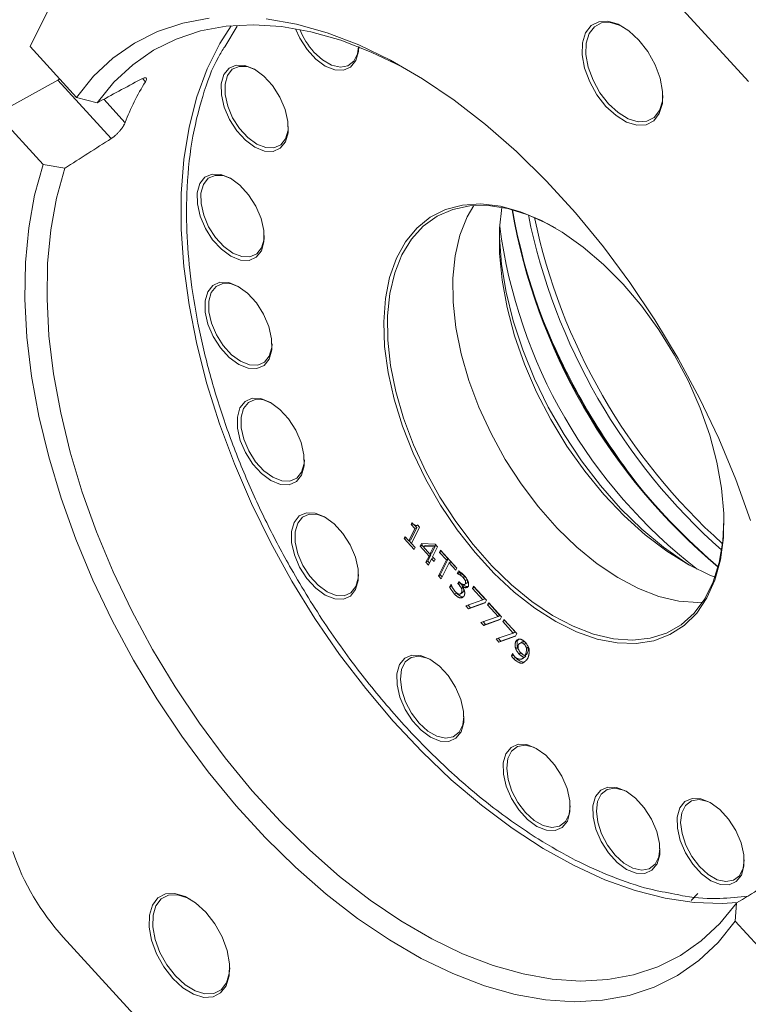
# Model space of a CAD drawing. Header units: inches. Extents: x 0.3 to 33.9, y 0.2 to 21.6.
# Tile 16 of 26: x 27 to 28.4, y 16.9 to 18.8. Entities that reach past the tile are written whole.
import ezdxf

# ---------------------------------------------------------------- set-up
doc = ezdxf.new("R2010")
doc.units = ezdxf.units.IN
doc.header["$MEASUREMENT"] = 0

msp = doc.modelspace()

# ---------------------------------------------------------------- linework, layer by layer
at = {"color": 7, "linetype": 'Continuous', "lineweight": 15}
for p, q in [((27.0279, 18.7419), (27.256, 19.2007)), ((28.0787, 19.0279), (28.4016, 18.6752)), ((27.0279, 18.7419), (27.1166, 18.645)), ((26.9641, 18.6135), (27.0811, 18.6779)), ((27.0811, 18.6779), (27.1832, 18.5664)), ((27.1166, 18.645), (27.1564, 18.6347)), ((27.0528, 18.5167), (26.9641, 18.6135)), ((27.0941, 18.5094), (27.0528, 18.5167)), ((27.7583, 17.8322), (27.7567, 17.829)), ((27.7597, 17.8307), (27.7567, 17.829)), ((27.7567, 17.829), (27.7637, 17.8213)), ((27.7637, 17.8213), (27.7521, 17.798)), ((27.7673, 17.8233), (27.7557, 17.8)), ((27.7571, 17.7925), (27.7727, 17.8239)), ((27.7624, 17.8286), (27.7673, 17.8233)), ((27.7637, 17.8213), (27.7673, 17.8233)), ((27.7727, 17.8239), (27.7687, 17.8283)), ((27.7451, 17.8057), (27.7433, 17.8021)), ((27.7433, 17.8021), (27.7466, 17.804)), ((27.7433, 17.8021), (27.7622, 17.7815)), ((27.7521, 17.798), (27.7451, 17.8057)), ((27.7521, 17.798), (27.7557, 17.8)), ((27.7524, 17.7981), (27.7573, 17.7928)), ((27.764, 17.785), (27.7571, 17.7925)), ((27.776, 17.7925), (27.7735, 17.7876)), ((27.8022, 17.7915), (27.776, 17.7925)), ((27.7771, 17.7896), (27.7784, 17.7924)), ((27.807, 17.7863), (27.8022, 17.7915)), ((27.7622, 17.7815), (27.764, 17.785)), ((27.7771, 17.7896), (27.7735, 17.7876)), ((27.7735, 17.7876), (27.7906, 17.7689)), ((27.7771, 17.7896), (27.7795, 17.7869)), ((27.783, 17.7889), (27.7795, 17.7869)), ((27.7795, 17.7869), (27.7992, 17.7862)), ((27.7925, 17.7726), (27.7795, 17.7869)), ((27.8028, 17.7883), (27.783, 17.7889)), ((27.7992, 17.7862), (27.7925, 17.7726)), ((27.7925, 17.7726), (27.796, 17.7747)), ((27.7926, 17.7727), (27.7942, 17.7709)), ((27.796, 17.7747), (27.8028, 17.7883)), ((27.7975, 17.7672), (27.807, 17.7863)), ((27.7992, 17.7862), (27.8028, 17.7883)), ((27.8129, 17.7798), (27.8108, 17.7757)), ((27.8108, 17.7757), (27.8144, 17.7777)), ((27.8108, 17.7757), (27.8238, 17.7615)), ((27.844, 17.7458), (27.8129, 17.7798)), ((27.8145, 17.778), (27.8144, 17.7777)), ((27.8144, 17.7777), (27.8274, 17.7635)), ((27.7906, 17.7689), (27.7847, 17.7569)), ((27.7847, 17.7569), (27.7882, 17.759)), ((27.7847, 17.7569), (27.7897, 17.7515)), ((27.7942, 17.7709), (27.7882, 17.759)), ((27.7882, 17.759), (27.7916, 17.7553)), ((27.7897, 17.7515), (27.7956, 17.7634)), ((27.7906, 17.7689), (27.7942, 17.7709)), ((27.7956, 17.7634), (27.7991, 17.7654)), ((27.7956, 17.7634), (27.8002, 17.7584)), ((27.8021, 17.7621), (27.7975, 17.7672)), ((27.8002, 17.7584), (27.8021, 17.7621)), ((27.8238, 17.7615), (27.8086, 17.7308)), ((27.8274, 17.7635), (27.8121, 17.7329)), ((27.8137, 17.7252), (27.829, 17.7559)), ((27.8238, 17.7615), (27.8274, 17.7635)), ((27.829, 17.7559), (27.8325, 17.7579)), ((27.829, 17.7559), (27.842, 17.7417)), ((27.8439, 17.7455), (27.8325, 17.7579)), ((27.842, 17.7417), (27.844, 17.7458)), ((27.8469, 17.7405), (27.8444, 17.7355)), ((27.8444, 17.7355), (27.848, 17.7376)), ((27.8444, 17.7355), (27.8448, 17.7352)), ((27.8448, 17.7352), (27.8483, 17.7372)), ((27.8488, 17.7393), (27.848, 17.7376)), ((27.848, 17.7376), (27.8483, 17.7372)), ((27.8496, 17.733), (27.8531, 17.735)), ((27.8086, 17.7308), (27.8121, 17.7329)), ((27.8086, 17.7308), (27.8137, 17.7252)), ((27.8121, 17.7329), (27.8156, 17.729)), ((27.8475, 17.7204), (27.8456, 17.7166)), ((27.8456, 17.7166), (27.8491, 17.7186)), ((27.8456, 17.7166), (27.8478, 17.7142)), ((27.8492, 17.7185), (27.8475, 17.7204)), ((27.8478, 17.7142), (27.8513, 17.7162)), ((27.8491, 17.7186), (27.8513, 17.7162)), ((27.8491, 17.7186), (27.8491, 17.7186)), ((27.8557, 17.728), (27.8592, 17.73)), ((27.8598, 17.7218), (27.8634, 17.7238)), ((27.86, 17.7158), (27.8635, 17.7178)), ((27.8324, 17.7146), (27.8299, 17.7097)), ((27.8299, 17.7097), (27.8335, 17.7117)), ((27.8328, 17.7142), (27.8324, 17.7146)), ((27.8337, 17.7122), (27.8335, 17.7117)), ((27.843, 17.698), (27.8395, 17.696)), ((27.8412, 17.7003), (27.843, 17.698)), ((27.8506, 17.6967), (27.8541, 17.6987)), ((27.8528, 17.699), (27.8564, 17.701)), ((27.8543, 17.7102), (27.8545, 17.7105)), ((27.8545, 17.7105), (27.858, 17.7126)), ((27.8757, 17.7112), (27.8736, 17.7071)), ((27.8736, 17.7071), (27.8772, 17.7092)), ((27.8736, 17.7071), (27.8936, 17.6853)), ((27.9003, 17.6844), (27.8757, 17.7112)), ((27.8772, 17.7092), (27.8773, 17.7094)), ((27.8972, 17.6873), (27.8772, 17.7092)), ((27.8506, 17.6888), (27.8541, 17.6908)), ((27.8541, 17.6908), (27.8566, 17.6912)), ((27.8936, 17.6853), (27.8607, 17.6739)), ((27.8662, 17.6679), (27.8977, 17.6792)), ((27.8697, 17.67), (27.8981, 17.6801)), ((27.8972, 17.6873), (27.8936, 17.6853)), ((27.8977, 17.6792), (27.9003, 17.6844)), ((27.9047, 17.6795), (27.9027, 17.6754)), ((27.9293, 17.6526), (27.9047, 17.6795)), ((27.8607, 17.6739), (27.8662, 17.6679)), ((27.8648, 17.6754), (27.8697, 17.67)), ((27.8662, 17.6679), (27.8697, 17.67)), ((27.9027, 17.6754), (27.9062, 17.6774)), ((27.9027, 17.6754), (27.9227, 17.6535)), ((27.9062, 17.6774), (27.9064, 17.6777)), ((27.9263, 17.6556), (27.9062, 17.6774)), ((27.9227, 17.6535), (27.8898, 17.6422)), ((27.8898, 17.6422), (27.8953, 17.6362)), ((27.8939, 17.6436), (27.8988, 17.6382)), ((27.8953, 17.6362), (27.9267, 17.6474)), ((27.8988, 17.6382), (27.9272, 17.6483)), ((27.9263, 17.6556), (27.9227, 17.6535)), ((27.9267, 17.6474), (27.9293, 17.6526)), ((27.9338, 17.6477), (27.9318, 17.6436)), ((27.9318, 17.6436), (27.9353, 17.6457)), ((27.9318, 17.6436), (27.9518, 17.6218)), ((27.9584, 17.6208), (27.9338, 17.6477)), ((27.9353, 17.6457), (27.9355, 17.6459)), ((27.9553, 17.6238), (27.9353, 17.6457)), ((27.8953, 17.6362), (27.8988, 17.6382)), ((27.9553, 17.6238), (27.9518, 17.6218)), ((27.9518, 17.6218), (27.9188, 17.6104)), ((27.9188, 17.6104), (27.9244, 17.6044)), ((27.9229, 17.6118), (27.9279, 17.6064)), ((27.9244, 17.6044), (27.9558, 17.6156)), ((27.9244, 17.6044), (27.9279, 17.6064)), ((27.9279, 17.6064), (27.9563, 17.6166)), ((27.9558, 17.6156), (27.9584, 17.6208)), ((27.9565, 17.6055), (27.96, 17.6076)), ((27.9621, 17.6099), (27.96, 17.6076)), ((27.969, 17.6048), (27.9654, 17.6027)), ((27.9563, 17.5921), (27.9598, 17.5941)), ((27.9767, 17.593), (27.9802, 17.5951)), ((27.9503, 17.5827), (27.9481, 17.5782)), ((27.9516, 17.5802), (27.9481, 17.5782)), ((27.9505, 17.5824), (27.9503, 17.5827)), ((27.9516, 17.5802), (27.9517, 17.5805)), ((27.9522, 17.5729), (27.9558, 17.575)), ((27.9627, 17.5818), (27.9662, 17.5839)), ((27.9681, 17.5642), (27.9716, 17.5662)), ((27.9716, 17.5662), (27.9735, 17.5669)), ((27.972, 17.5755), (27.9755, 17.5775)), ((27.9737, 17.5788), (27.9772, 17.5808)), ((27.9749, 17.5809), (27.9784, 17.5829)), ((28.2918, 17.1108), (28.3045, 17.1241)), ((28.3761, 17.0713), (28.3788, 17.1061)), ((28.4648, 16.9744), (28.3761, 17.0713)), ((27.414, 16.6884), (27.0911, 17.0411))]:
    msp.add_line(p, q, dxfattribs=at)
at = {"color": 8, "linetype": 'Continuous', "lineweight": 15}
for p, q in [((27.4, 18.7417), (27.4238, 18.7807)), ((27.2429, 18.6809), (27.2484, 18.6749)), ((27.2095, 18.5966), (27.1687, 18.6413)), ((27.853, 17.7066), (27.8556, 17.7081)), ((27.9762, 17.6023), (27.9728, 17.6003))]:
    msp.add_line(p, q, dxfattribs=at)
at = {"color": 7, "linetype": 'Continuous', "lineweight": 15, "flags": 128}
for points in [[(27.3705, 18.796), (27.3197, 18.7866), (27.2718, 18.7707), (27.2273, 18.7484), (27.1864, 18.7199), (27.1494, 18.6853), (27.1166, 18.645)], [(28.4054, 17.8366), (28.3772, 17.9152), (28.3445, 17.9934), (28.3077, 18.0707), (28.2669, 18.1464), (28.2225, 18.2202), (28.1748, 18.2915), (28.1241, 18.3597), (28.0707, 18.4244), (28.0151, 18.4851), (27.9576, 18.5415), (27.8986, 18.5931), (27.8386, 18.6396), (27.7779, 18.6806), (27.717, 18.7159), (27.6563, 18.7451), (27.5962, 18.7682), (27.5372, 18.7849), (27.4796, 18.7952)], [(28.1918, 18.7544), (28.1725, 18.7722), (28.1524, 18.7845), (28.1327, 18.7904), (28.115, 18.7895), (28.1004, 18.782), (28.0898, 18.7682), (28.0841, 18.7492), (28.0835, 18.7262), (28.0882, 18.7009), (28.0979, 18.6748), (28.1117, 18.6499), (28.1289, 18.6278), (28.1482, 18.61), (28.1684, 18.5978), (28.188, 18.5919), (28.2057, 18.5927), (28.2204, 18.6003), (28.2309, 18.6141), (28.2367, 18.6331), (28.2372, 18.656), (28.2325, 18.6814), (28.2229, 18.7074), (28.209, 18.7323), (28.1918, 18.7544)], [(27.1564, 18.6347), (27.1883, 18.6737), (27.2242, 18.7072), (27.2639, 18.7348), (27.3071, 18.7564), (27.3536, 18.7718), (27.4029, 18.781), (27.4548, 18.7837), (27.5088, 18.7801), (27.5647, 18.7701), (27.622, 18.7539), (27.6803, 18.7315), (27.7392, 18.7031), (27.7572, 18.6933)], [(27.4122, 18.7819), (27.3904, 18.7478), (27.3663, 18.6992), (27.3468, 18.6459), (27.332, 18.5882), (27.3221, 18.5264), (27.3171, 18.4611), (27.317, 18.3927), (27.322, 18.3217), (27.3318, 18.2486), (27.3465, 18.1738), (27.3659, 18.0979), (27.39, 18.0215), (27.4185, 17.9451), (27.4513, 17.8692), (27.4881, 17.7943), (27.5286, 17.721), (27.5726, 17.6498), (27.6198, 17.5811), (27.6698, 17.5156), (27.7223, 17.4535), (27.7769, 17.3954), (27.8332, 17.3417), (27.8909, 17.2928), (27.9495, 17.2489), (28.0086, 17.2104), (28.0679, 17.1776), (28.1268, 17.1507), (28.185, 17.1299), (28.2421, 17.1153), (28.2976, 17.107), (28.3513, 17.1052), (28.38, 17.1069)], [(27.5354, 18.7761), (27.5436, 18.758), (27.5575, 18.7362), (27.5742, 18.7179), (27.5924, 18.7046), (27.6105, 18.6974), (27.6271, 18.6968), (27.6408, 18.7028), (27.6506, 18.7151)], [(28.0966, 18.7667), (28.1067, 18.7798), (28.1206, 18.7871), (28.1375, 18.7879), (28.1563, 18.7823), (28.1622, 18.7793)], [(28.2376, 18.6486), (28.2367, 18.6378), (28.2312, 18.6196), (28.2212, 18.6065), (28.2072, 18.5993), (28.1903, 18.5985), (28.1716, 18.6041), (28.1523, 18.6158), (28.1339, 18.6328), (28.1175, 18.6539), (28.1043, 18.6776), (28.0951, 18.7025), (28.0906, 18.7267), (28.0911, 18.7486), (28.0966, 18.7667)], [(27.656, 18.7415), (27.6538, 18.7284), (27.6468, 18.7142), (27.6356, 18.7054), (27.6211, 18.7028), (27.6045, 18.7066), (27.5872, 18.7164), (27.5706, 18.7315)], [(27.6506, 18.7151), (27.6556, 18.7325), (27.6562, 18.7421)], [(27.5161, 18.56), (27.5211, 18.5775), (27.5209, 18.5987), (27.5156, 18.622), (27.5055, 18.6455), (27.4916, 18.6673), (27.4749, 18.6855), (27.4567, 18.6988), (27.4386, 18.7061), (27.422, 18.7067), (27.4083, 18.7007), (27.3985, 18.6884), (27.3935, 18.671), (27.3937, 18.6497), (27.399, 18.6264), (27.409, 18.6029), (27.423, 18.5812), (27.4397, 18.5629), (27.4579, 18.5496), (27.476, 18.5423), (27.4926, 18.5417), (27.5063, 18.5478), (27.5161, 18.56)], [(27.5164, 18.5656), (27.5071, 18.554), (27.4942, 18.5483), (27.4785, 18.5489), (27.4614, 18.5557), (27.4442, 18.5683), (27.4284, 18.5856), (27.4152, 18.6061), (27.4057, 18.6283), (27.4007, 18.6503), (27.4006, 18.6704), (27.4053, 18.6869), (27.4145, 18.6985), (27.4275, 18.7042), (27.4432, 18.7036), (27.4591, 18.6975)], [(27.5216, 18.5892), (27.5211, 18.5821), (27.5164, 18.5656)], [(27.0528, 18.5167), (27.0366, 18.4583), (27.0253, 18.3957), (27.019, 18.3293), (27.0179, 18.2597), (27.0218, 18.1872), (27.0308, 18.1125), (27.0447, 18.036), (27.0636, 17.9582), (27.0873, 17.8797), (27.1155, 17.8011), (27.1482, 17.7229), (27.185, 17.6456), (27.2258, 17.5699), (27.2702, 17.4961), (27.3179, 17.4248), (27.3686, 17.3566), (27.422, 17.2919), (27.4776, 17.2312), (27.5351, 17.1748), (27.5941, 17.1232), (27.6541, 17.0767), (27.7148, 17.0357), (27.7757, 17.0004), (27.8364, 16.9712), (27.8965, 16.9481), (27.9555, 16.9314), (28.0131, 16.9211), (28.0688, 16.9174), (28.1222, 16.9203), (28.173, 16.9297), (28.2209, 16.9456), (28.2654, 16.9679), (28.3063, 16.9964), (28.3433, 17.031), (28.3761, 17.0713)], [(28.3788, 17.1061), (28.3469, 17.067), (28.311, 17.0336), (28.2713, 17.0059), (28.228, 16.9844), (28.1816, 16.9689), (28.1322, 16.9598), (28.0804, 16.9571), (28.0263, 16.9607), (27.9704, 16.9706), (27.9132, 16.9869), (27.8549, 17.0093), (27.796, 17.0377), (27.7368, 17.072), (27.678, 17.1118), (27.6197, 17.1569), (27.5625, 17.2069), (27.5066, 17.2617), (27.4527, 17.3206), (27.4009, 17.3834), (27.3517, 17.4496), (27.3053, 17.5188), (27.2622, 17.5904), (27.2227, 17.6639), (27.1869, 17.7389), (27.1552, 17.8148), (27.1278, 17.8911), (27.1048, 17.9672), (27.0865, 18.0427), (27.0729, 18.117), (27.0641, 18.1895), (27.0603, 18.2599), (27.0614, 18.3275), (27.0674, 18.3919), (27.0784, 18.4527), (27.0941, 18.5094)], [(27.4701, 18.3518), (27.4751, 18.3693), (27.475, 18.3905), (27.4696, 18.4138), (27.4596, 18.4373), (27.4457, 18.4591), (27.4289, 18.4773), (27.4108, 18.4906), (27.3927, 18.4979), (27.3761, 18.4985), (27.3623, 18.4925), (27.3526, 18.4802), (27.3476, 18.4628), (27.3477, 18.4415), (27.3531, 18.4182), (27.3631, 18.3947), (27.377, 18.373), (27.3938, 18.3547), (27.4119, 18.3414), (27.43, 18.3341), (27.4466, 18.3335), (27.4604, 18.3396), (27.4701, 18.3518)], [(27.4704, 18.3574), (27.4612, 18.3458), (27.4482, 18.3401), (27.4325, 18.3407), (27.4154, 18.3475), (27.3983, 18.3601), (27.3825, 18.3774), (27.3693, 18.3979), (27.3598, 18.4201), (27.3548, 18.4421), (27.3546, 18.4622), (27.3593, 18.4787), (27.3686, 18.4903), (27.3816, 18.496), (27.3972, 18.4954), (27.4132, 18.4893)], [(28.1617, 18.288), (28.1242, 18.3258), (28.0852, 18.3591), (28.0454, 18.3872), (28.0054, 18.4098), (27.9657, 18.4265), (27.927, 18.437), (27.8898, 18.4413), (27.8547, 18.4392), (27.8223, 18.4307), (27.7931, 18.4161), (27.7674, 18.3954), (27.7456, 18.3691), (27.7282, 18.3376), (27.7153, 18.3012), (27.7072, 18.2606), (27.704, 18.2163), (27.7057, 18.1692), (27.7123, 18.1197), (27.7237, 18.0688), (27.7397, 18.0172), (27.7602, 17.9656), (27.7847, 17.9149), (27.8129, 17.8658), (27.8444, 17.819), (27.8787, 17.7754), (27.9152, 17.7354), (27.9536, 17.6998), (27.993, 17.6691), (28.033, 17.6437), (28.0729, 17.624), (28.1122, 17.6103), (28.1502, 17.6029), (28.1864, 17.6019), (28.2202, 17.6071), (28.2511, 17.6187), (28.2787, 17.6364), (28.3024, 17.6599), (28.322, 17.6889), (28.3372, 17.7229), (28.3477, 17.7615), (28.3534, 17.804), (28.3542, 17.8498), (28.35, 17.8982), (28.341, 17.9484), (28.3272, 17.9998), (28.309, 18.0515), (28.2865, 18.1028), (28.2601, 18.1528), (28.2301, 18.2008), (28.1972, 18.2461), (28.1617, 18.288)], [(27.7389, 18.3444), (27.7572, 18.3744), (27.7797, 18.399), (27.8061, 18.418), (27.8359, 18.431), (27.8686, 18.4378), (27.9039, 18.4383), (27.9411, 18.4325), (27.9797, 18.4205), (28.0191, 18.4025), (28.0328, 18.395)], [(27.8764, 18.4384), (27.8637, 18.4165), (27.8498, 18.3816), (27.8406, 18.3425), (27.8362, 18.2996), (27.8367, 18.2536), (27.842, 18.2051), (27.8521, 18.1551), (27.8668, 18.1041), (27.886, 18.053), (27.9093, 18.0026), (27.9363, 17.9535), (27.9667, 17.9066), (27.9999, 17.8626), (28.0356, 17.8221), (28.0731, 17.7857), (28.1119, 17.7541), (28.1514, 17.7276), (28.191, 17.7067), (28.23, 17.6917), (28.268, 17.6828), (28.3043, 17.6802), (28.3139, 17.6806)], [(27.9299, 18.4349), (27.9256, 18.3951), (27.9254, 18.3468), (27.9302, 18.296), (27.9398, 18.2434), (27.9542, 18.1896), (27.9732, 18.1355), (27.9964, 18.0819), (28.0236, 18.0294), (28.0544, 17.9788), (28.0883, 17.9308), (28.1249, 17.8862), (28.1637, 17.8454), (28.204, 17.8092), (28.2454, 17.7779), (28.2873, 17.7521), (28.329, 17.732), (28.3376, 17.7287)], [(27.4757, 18.381), (27.4752, 18.3739), (27.4704, 18.3574)], [(28.2888, 17.7512), (28.2816, 17.7557), (28.239, 17.7855), (28.1973, 17.8204), (28.1569, 17.8599), (28.1183, 17.9036), (28.0821, 17.9508), (28.0487, 18.001), (28.0186, 18.0535), (27.9922, 18.1076), (27.9698, 18.1627), (27.9517, 18.2179), (27.9381, 18.2726), (27.9292, 18.326), (27.9252, 18.3776), (27.9251, 18.3814)], [(28.3545, 17.8377), (28.3525, 17.7975), (28.3456, 17.7564), (28.3341, 17.7194), (28.3179, 17.6869), (28.2975, 17.6595), (28.273, 17.6377), (28.2449, 17.6217), (28.2136, 17.6118), (28.1795, 17.6081), (28.1432, 17.6108), (28.1052, 17.6196), (28.0662, 17.6347), (28.0266, 17.6556), (27.9871, 17.682), (27.9483, 17.7137), (27.9108, 17.7501), (27.8751, 17.7906), (27.8419, 17.8346), (27.8115, 17.8815), (27.7845, 17.9305), (27.7612, 17.981), (27.742, 18.0321), (27.7273, 18.083), (27.7172, 18.1331), (27.7119, 18.1815), (27.7114, 18.2275), (27.7158, 18.2704), (27.725, 18.3096), (27.7389, 18.3444), (27.7389, 18.3444)], [(27.485, 18.1451), (27.49, 18.1626), (27.4898, 18.1838), (27.4845, 18.2071), (27.4745, 18.2306), (27.4605, 18.2524), (27.4438, 18.2707), (27.4257, 18.284), (27.4076, 18.2912), (27.391, 18.2918), (27.3772, 18.2858), (27.3675, 18.2735), (27.3625, 18.2561), (27.3626, 18.2348), (27.3679, 18.2115), (27.378, 18.188), (27.3919, 18.1663), (27.4087, 18.148), (27.4268, 18.1347), (27.4449, 18.1274), (27.4615, 18.1268), (27.4752, 18.1329), (27.485, 18.1451)], [(27.4853, 18.1507), (27.4761, 18.1391), (27.4631, 18.1334), (27.4474, 18.134), (27.4303, 18.1408), (27.4132, 18.1534), (27.3973, 18.1707), (27.3842, 18.1912), (27.3747, 18.2134), (27.3697, 18.2355), (27.3695, 18.2555), (27.3742, 18.272), (27.3835, 18.2836), (27.3964, 18.2893), (27.4121, 18.2888), (27.428, 18.2826)], [(27.4906, 18.1743), (27.49, 18.1672), (27.4853, 18.1507)], [(27.5467, 17.9235), (27.5517, 17.9409), (27.5516, 17.9622), (27.5463, 17.9855), (27.5362, 18.009), (27.5223, 18.0307), (27.5056, 18.049), (27.4874, 18.0623), (27.4693, 18.0695), (27.4527, 18.0702), (27.439, 18.0641), (27.4292, 18.0518), (27.4242, 18.0344), (27.4244, 18.0131), (27.4297, 17.9898), (27.4397, 17.9664), (27.4537, 17.9446), (27.4704, 17.9263), (27.4885, 17.913), (27.5067, 17.9058), (27.5232, 17.9051), (27.537, 17.9112), (27.5467, 17.9235)], [(27.547, 17.929), (27.5378, 17.9175), (27.5248, 17.9117), (27.5092, 17.9123), (27.492, 17.9192), (27.4749, 17.9317), (27.4591, 17.949), (27.4459, 17.9696), (27.4364, 17.9918), (27.4314, 18.0138), (27.4312, 18.0339), (27.436, 18.0504), (27.4452, 18.0619), (27.4582, 18.0677), (27.4739, 18.0671), (27.4898, 18.0609)], [(27.5523, 17.9526), (27.5518, 17.9455), (27.547, 17.929)], [(27.6503, 17.7048), (27.6554, 17.7222), (27.6552, 17.7435), (27.6499, 17.7668), (27.6398, 17.7903), (27.6259, 17.812), (27.6092, 17.8303), (27.591, 17.8436), (27.5729, 17.8509), (27.5563, 17.8515), (27.5426, 17.8454), (27.5328, 17.8332), (27.5278, 17.8157), (27.528, 17.7945), (27.5333, 17.7712), (27.5433, 17.7477), (27.5573, 17.7259), (27.574, 17.7077), (27.5922, 17.6944), (27.6103, 17.6871), (27.6269, 17.6865), (27.6406, 17.6925), (27.6503, 17.7048)], [(27.6507, 17.7104), (27.6414, 17.6988), (27.6284, 17.693), (27.6128, 17.6936), (27.5957, 17.7005), (27.5785, 17.7131), (27.5627, 17.7303), (27.5495, 17.7509), (27.54, 17.7731), (27.535, 17.7951), (27.5349, 17.8152), (27.5396, 17.8317), (27.5488, 17.8433), (27.5618, 17.849), (27.5775, 17.8484), (27.5934, 17.8422)], [(27.6559, 17.7339), (27.6554, 17.7269), (27.6507, 17.7104)], [(27.8519, 17.4331), (27.8569, 17.4506), (27.8567, 17.4718), (27.8514, 17.4951), (27.8414, 17.5186), (27.8274, 17.5404), (27.8107, 17.5586), (27.7925, 17.5719), (27.7744, 17.5792), (27.7578, 17.5798), (27.7441, 17.5738), (27.7343, 17.5615), (27.7293, 17.544), (27.7295, 17.5228), (27.7348, 17.4995), (27.7448, 17.476), (27.7588, 17.4543), (27.7755, 17.436), (27.7937, 17.4227), (27.8118, 17.4154), (27.8284, 17.4148), (27.8421, 17.4209), (27.8519, 17.4331)], [(27.8574, 17.4623), (27.8551, 17.4464), (27.8481, 17.4322), (27.8369, 17.4235), (27.8224, 17.4209), (27.8058, 17.4246), (27.7885, 17.4344), (27.7719, 17.4495), (27.7572, 17.4686), (27.7458, 17.4902), (27.7384, 17.5126), (27.7358, 17.5338), (27.7381, 17.5523), (27.7452, 17.5665), (27.7564, 17.5752), (27.7709, 17.5778), (27.7874, 17.5741), (27.7949, 17.5705)], [(28.0551, 17.2627), (28.0601, 17.2802), (28.06, 17.3014), (28.0547, 17.3247), (28.0446, 17.3482), (28.0307, 17.37), (28.0139, 17.3882), (27.9958, 17.4015), (27.9777, 17.4088), (27.9611, 17.4094), (27.9474, 17.4034), (27.9376, 17.3911), (27.9326, 17.3736), (27.9328, 17.3524), (27.9381, 17.3291), (27.9481, 17.3056), (27.9621, 17.2839), (27.9788, 17.2656), (27.9969, 17.2523), (28.015, 17.245), (28.0316, 17.2444), (28.0454, 17.2505), (28.0551, 17.2627)], [(28.0607, 17.2919), (28.0584, 17.276), (28.0514, 17.2618), (28.0401, 17.2531), (28.0257, 17.2505), (28.0091, 17.2542), (27.9918, 17.264), (27.9751, 17.2791), (27.9605, 17.2982), (27.949, 17.3198), (27.9417, 17.3422), (27.9391, 17.3634), (27.9414, 17.3819), (27.9485, 17.3961), (27.9597, 17.4048), (27.9742, 17.4074), (27.9907, 17.4037), (27.9982, 17.4002)], [(28.2267, 17.1809), (28.2317, 17.1983), (28.2315, 17.2196), (28.2262, 17.2429), (28.2162, 17.2664), (28.2022, 17.2881), (28.1855, 17.3064), (28.1673, 17.3197), (28.1492, 17.327), (28.1327, 17.3276), (28.1189, 17.3215), (28.1092, 17.3093), (28.1041, 17.2918), (28.1043, 17.2706), (28.1096, 17.2472), (28.1197, 17.2238), (28.1336, 17.202), (28.1503, 17.1837), (28.1685, 17.1704), (28.1866, 17.1632), (28.2032, 17.1626), (28.2169, 17.1686), (28.2267, 17.1809)], [(28.2322, 17.21), (28.23, 17.1942), (28.2229, 17.18), (28.2117, 17.1712), (28.1972, 17.1686), (28.1806, 17.1724), (28.1633, 17.1822), (28.1467, 17.1973), (28.132, 17.2164), (28.1206, 17.238), (28.1133, 17.2603), (28.1106, 17.2816), (28.113, 17.3001), (28.12, 17.3142), (28.1312, 17.323), (28.1457, 17.3256), (28.1623, 17.3218), (28.1697, 17.3183)], [(28.3878, 17.1592), (28.3928, 17.1766), (28.3926, 17.1979), (28.3873, 17.2212), (28.3773, 17.2447), (28.3633, 17.2664), (28.3466, 17.2847), (28.3284, 17.298), (28.3103, 17.3053), (28.2937, 17.3059), (28.28, 17.2998), (28.2702, 17.2876), (28.2652, 17.2701), (28.2654, 17.2489), (28.2707, 17.2255), (28.2808, 17.2021), (28.2947, 17.1803), (28.3114, 17.162), (28.3296, 17.1487), (28.3477, 17.1415), (28.3643, 17.1409), (28.378, 17.1469), (28.3878, 17.1592)], [(28.3933, 17.1883), (28.391, 17.1725), (28.384, 17.1583), (28.3728, 17.1495), (28.3583, 17.1469), (28.3417, 17.1507), (28.3244, 17.1605), (28.3078, 17.1756), (28.2931, 17.1947), (28.2817, 17.2163), (28.2744, 17.2386), (28.2717, 17.2599), (28.2741, 17.2784), (28.2811, 17.2925), (28.2923, 17.3013), (28.3068, 17.3039), (28.3234, 17.3001), (28.3308, 17.2966)], [(27.3638, 17.0885), (27.3445, 17.1063), (27.3243, 17.1185), (27.3047, 17.1244), (27.287, 17.1236), (27.2723, 17.116), (27.2618, 17.1022), (27.256, 17.0832), (27.2555, 17.0603), (27.2602, 17.0349), (27.2698, 17.0089), (27.2837, 16.984), (27.3009, 16.9619), (27.3202, 16.9441), (27.3404, 16.9318), (27.36, 16.9259), (27.3777, 16.9268), (27.3923, 16.9343), (27.4029, 16.9481), (27.4086, 16.9671), (27.4092, 16.9901), (27.4045, 17.0154), (27.3949, 17.0415), (27.381, 17.0664), (27.3638, 17.0885)], [(27.4032, 16.9537), (27.3931, 16.9405), (27.3792, 16.9333), (27.3622, 16.9325), (27.3435, 16.9381), (27.3243, 16.9498), (27.3058, 16.9668), (27.2894, 16.9879), (27.2762, 17.0117), (27.267, 17.0365), (27.2625, 17.0607), (27.2631, 17.0826), (27.2685, 17.1007), (27.2786, 17.1139), (27.2926, 17.1211), (27.3095, 17.1219), (27.3282, 17.1163), (27.3341, 17.1133)], [(27.4096, 16.9826), (27.4087, 16.9718), (27.4032, 16.9537)]]:
    msp.add_lwpolyline(points, dxfattribs=at)
at = {"color": 7, "linetype": 'Continuous', "lineweight": 15}
for centre, radius, start, end in [((27.6788, 18.8295), 0.146, 202.0825, 222.1909), ((27.648, 18.4275), 0.47, 148.2372, 158.9044), ((29.0756, 18.6255), 1.1429, 189.8297, 230.1649), ((29.0886, 18.633), 1.1564, 190.0985, 229.8961), ((29.126, 18.6546), 1.1692, 191.5617, 228.4329), ((29.1259, 18.6545), 1.1587, 191.9075, 228.0871), ((28.9106, 18.5303), 0.9937, 187.6463, 232.3483), ((29.2225, 18.7103), 1.3093, 201.963, 218.0316), ((27.4378, 17.3557), 0.4681, 198.8208, 222.2255)]:
    msp.add_arc(centre, radius, start, end, dxfattribs=at)
for centre, major_axis, ratio, start_param, end_param in [((27.0877, 18.6943), (0.023, 0.0193), 0.32186, 4.165838, 4.316673), ((28.6414, 18.3749), (7.8132, 4.0669), 0.104981, 1.696373, 1.707152), ((28.6414, 18.3749), (8.3846, 5.2346), 0.095198, 1.685934, 1.696714), ((28.6414, 18.3749), (8.3846, 5.2346), 0.095198, 4.621745, 4.632524)]:
    msp.add_ellipse(centre, major_axis=major_axis, ratio=ratio, start_param=start_param, end_param=end_param, dxfattribs=at)
for points, knots in [([(28.2607, 17.1232), (28.2444, 17.1261), (28.2053, 17.1331), (28.1414, 17.155), (28.0703, 17.1868), (27.9927, 17.231), (27.9096, 17.2892), (27.8236, 17.3626), (27.7425, 17.4446), (27.6656, 17.5352), (27.5929, 17.6352), (27.5308, 17.7355), (27.4793, 17.8324), (27.4376, 17.9236), (27.4018, 18.0164), (27.3724, 18.11), (27.3499, 18.2026), (27.3348, 18.2927), (27.327, 18.3793), (27.3265, 18.4693), (27.3352, 18.5602), (27.3564, 18.647), (27.3783, 18.7075), (27.3959, 18.7352), (27.4, 18.7417)], [0, 0, 0, 0, 0.031132, 0.074788, 0.11753, 0.160276, 0.21495, 0.268133, 0.319718, 0.371299, 0.424481, 0.479159, 0.521901, 0.564648, 0.608299, 0.651955, 0.695606, 0.739262, 0.782004, 0.824751, 0.879425, 0.932607, 0.984192, 1, 1, 1, 1]), ([(27.2484, 18.6749), (27.2493, 18.6765), (27.2511, 18.6799), (27.2505, 18.6824), (27.2475, 18.6828), (27.2432, 18.6813), (27.2401, 18.6797), (27.2393, 18.6793)], [0, 0, 0, 0, 0.228082, 0.456161, 0.684232, 0.911668, 1, 1, 1, 1]), ([(27.1832, 18.5664), (27.1838, 18.5668), (27.185, 18.5676), (27.1868, 18.5689), (27.1887, 18.5704), (27.1906, 18.572), (27.1924, 18.5736), (27.1943, 18.5753), (27.196, 18.5772), (27.1978, 18.579), (27.1994, 18.5809), (27.201, 18.5828), (27.2025, 18.5847), (27.2039, 18.5866), (27.2052, 18.5885), (27.2064, 18.5904), (27.2074, 18.5922), (27.2086, 18.5943), (27.2092, 18.5958), (27.2095, 18.5966)], [0, 0, 0, 0, 0.055612, 0.111611, 0.168831, 0.226473, 0.282084, 0.338081, 0.395288, 0.452913, 0.508684, 0.564841, 0.622209, 0.679996, 0.735973, 0.792339, 0.849927, 0.907937, 1, 1, 1, 1]), ([(27.7687, 17.8283), (27.7686, 17.8281), (27.7685, 17.8279), (27.7682, 17.8277), (27.768, 17.8276), (27.7676, 17.8273), (27.767, 17.8272), (27.7663, 17.8271), (27.7657, 17.8272), (27.7652, 17.8273), (27.7646, 17.8275), (27.7639, 17.8278), (27.7631, 17.8282), (27.7622, 17.8287), (27.7614, 17.8293), (27.7604, 17.8301), (27.7593, 17.831), (27.7586, 17.8318), (27.7583, 17.8322)], [0, 0, 0, 0, 0.046265, 0.069608, 0.092547, 0.141423, 0.21091, 0.281944, 0.352454, 0.388028, 0.422958, 0.497076, 0.57092, 0.644752, 0.718577, 0.79775, 0.89837, 1, 1, 1, 1]), ([(27.8448, 17.7352), (27.8451, 17.7351), (27.8456, 17.7349), (27.8465, 17.7345), (27.8473, 17.7341), (27.848, 17.7338), (27.8488, 17.7334), (27.8493, 17.7331), (27.8496, 17.733)], [0, 0, 0, 0, 0.184771, 0.369791, 0.527043, 0.684369, 0.842057, 1, 1, 1, 1]), ([(27.8581, 17.7316), (27.8577, 17.7319), (27.8572, 17.7325), (27.8565, 17.7331), (27.8558, 17.7338), (27.8548, 17.7347), (27.8533, 17.7359), (27.8518, 17.7371), (27.8505, 17.7381), (27.8493, 17.7389), (27.8483, 17.7396), (27.8475, 17.7401), (27.8471, 17.7404), (27.8469, 17.7405)], [0, 0, 0, 0, 0.095879, 0.144037, 0.19166, 0.289366, 0.433003, 0.576826, 0.682168, 0.787515, 0.892875, 0.94635, 1, 1, 1, 1]), ([(27.8483, 17.7372), (27.8489, 17.737), (27.85, 17.7366), (27.8516, 17.7358), (27.8526, 17.7353), (27.8531, 17.735)], [0, 0, 0, 0, 0.369797, 0.684399, 1, 1, 1, 1]), ([(27.8531, 17.735), (27.8537, 17.7346), (27.8549, 17.7338), (27.8569, 17.7322), (27.8583, 17.7308), (27.8592, 17.73)], [0, 0, 0, 0, 0.282675, 0.564968, 1, 1, 1, 1]), ([(27.86, 17.7158), (27.8599, 17.7156), (27.8598, 17.7154), (27.8595, 17.7151), (27.8592, 17.7148), (27.8587, 17.7146), (27.8583, 17.7145), (27.858, 17.7144), (27.8573, 17.7144), (27.8566, 17.7144), (27.8559, 17.7145), (27.8552, 17.7147), (27.8544, 17.715), (27.8535, 17.7154), (27.8527, 17.7158), (27.8518, 17.7163), (27.8509, 17.717), (27.8501, 17.7177), (27.8495, 17.7183), (27.8492, 17.7185)], [0, 0, 0, 0, 0.041414, 0.06234, 0.126716, 0.183665, 0.212402, 0.240602, 0.300419, 0.389177, 0.433945, 0.477923, 0.571127, 0.640499, 0.709874, 0.779255, 0.853076, 0.926013, 1, 1, 1, 1]), ([(27.8496, 17.733), (27.8499, 17.7328), (27.8504, 17.7324), (27.8513, 17.7317), (27.8522, 17.7311), (27.8531, 17.7304), (27.8538, 17.7298), (27.8544, 17.7292), (27.855, 17.7287), (27.8554, 17.7283), (27.8557, 17.728)], [0, 0, 0, 0, 0.141071, 0.282555, 0.42355, 0.56468, 0.709196, 0.781534, 0.853751, 1, 1, 1, 1]), ([(27.8513, 17.7162), (27.852, 17.7154), (27.8533, 17.7138), (27.8547, 17.712), (27.8552, 17.7111), (27.8552, 17.711)], [0, 0, 0, 0, 0.509583, 0.951248, 1, 1, 1, 1]), ([(27.8557, 17.728), (27.8559, 17.7277), (27.8564, 17.7271), (27.8572, 17.7261), (27.8579, 17.7251), (27.8585, 17.7242), (27.859, 17.7234), (27.8593, 17.7229), (27.8595, 17.7224), (27.8597, 17.722), (27.8598, 17.7218)], [0, 0, 0, 0, 0.161336, 0.323992, 0.490316, 0.65723, 0.770491, 0.827257, 0.883818, 1, 1, 1, 1]), ([(27.8653, 17.7207), (27.8651, 17.721), (27.8649, 17.7215), (27.8646, 17.7221), (27.8643, 17.7227), (27.864, 17.7232), (27.8634, 17.7243), (27.8625, 17.7257), (27.8615, 17.7273), (27.8606, 17.7285), (27.8598, 17.7295), (27.8591, 17.7304), (27.8585, 17.7311), (27.8581, 17.7316)], [0, 0, 0, 0, 0.0716341, 0.1431849, 0.1439304, 0.2147119, 0.2908597, 0.4339419, 0.5775547, 0.7175378, 0.7876845, 0.8575597, 1, 1, 1, 1]), ([(27.8592, 17.73), (27.8597, 17.7294), (27.8607, 17.7282), (27.8622, 17.7261), (27.863, 17.7246), (27.8634, 17.7238)], [0, 0, 0, 0, 0.3241839, 0.6577458, 1, 1, 1, 1]), ([(27.8598, 17.7218), (27.8599, 17.7216), (27.8601, 17.7212), (27.8602, 17.7205), (27.8603, 17.7198), (27.8604, 17.7192), (27.8604, 17.7187), (27.8604, 17.718), (27.8604, 17.7174), (27.8603, 17.7168), (27.8602, 17.7162), (27.8601, 17.7159), (27.86, 17.7158)], [0, 0, 0, 0, 0.088139, 0.178391, 0.314424, 0.382941, 0.450391, 0.591852, 0.692021, 0.792207, 0.892433, 1, 1, 1, 1]), ([(27.8635, 17.7178), (27.8633, 17.7175), (27.8626, 17.7166), (27.8616, 17.7163), (27.8609, 17.7164), (27.8608, 17.7165)], [0, 0, 0, 0, 0.403649, 0.957296, 1, 1, 1, 1]), ([(27.8634, 17.7238), (27.8635, 17.7234), (27.8639, 17.7221), (27.8641, 17.7199), (27.8637, 17.7185), (27.8635, 17.7178)], [0, 0, 0, 0, 0.17866, 0.592528, 1, 1, 1, 1]), ([(27.8655, 17.7105), (27.8656, 17.7107), (27.8658, 17.7111), (27.8659, 17.7117), (27.866, 17.7123), (27.8662, 17.7131), (27.8662, 17.7143), (27.8662, 17.7156), (27.8661, 17.7171), (27.8659, 17.7183), (27.8657, 17.7193), (27.8655, 17.72), (27.8653, 17.7204), (27.8653, 17.7207)], [0, 0, 0, 0, 0.096051, 0.144575, 0.19201, 0.292982, 0.421047, 0.549091, 0.677143, 0.814995, 0.876119, 0.937262, 1, 1, 1, 1]), ([(27.8299, 17.7097), (27.8302, 17.7093), (27.8305, 17.7087), (27.8309, 17.7079), (27.8314, 17.7072), (27.8323, 17.7057), (27.8337, 17.7035), (27.8352, 17.7014), (27.8365, 17.6997), (27.8374, 17.6984), (27.8384, 17.6972), (27.8391, 17.6964), (27.8395, 17.696)], [0, 0, 0, 0, 0.079533, 0.119473, 0.158974, 0.239924, 0.428344, 0.617223, 0.712554, 0.80789, 0.903236, 1, 1, 1, 1]), ([(27.8412, 17.7004), (27.8409, 17.7007), (27.8403, 17.7014), (27.8398, 17.7021), (27.8392, 17.7028), (27.8387, 17.7036), (27.8377, 17.7051), (27.8365, 17.707), (27.8354, 17.709), (27.8345, 17.7106), (27.8339, 17.7118), (27.8333, 17.713), (27.833, 17.7138), (27.8328, 17.7142)], [0, 0, 0, 0, 0.083695, 0.167254, 0.168314, 0.250779, 0.340472, 0.503671, 0.667355, 0.750125, 0.832898, 0.915684, 1, 1, 1, 1]), ([(27.8335, 17.7117), (27.8342, 17.7106), (27.8359, 17.7076), (27.8379, 17.7045), (27.8392, 17.7028), (27.8393, 17.7027)], [0, 0, 0, 0, 0.374374, 0.963472, 1, 1, 1, 1]), ([(27.848, 17.6959), (27.8479, 17.6959), (27.8477, 17.6959), (27.8474, 17.696), (27.8471, 17.6961), (27.8466, 17.6963), (27.8458, 17.6967), (27.8449, 17.6973), (27.8439, 17.698), (27.8431, 17.6986), (27.8425, 17.6991), (27.8421, 17.6995), (27.8417, 17.6998), (27.8414, 17.7002), (27.8412, 17.7004)], [0, 0, 0, 0, 0.058374, 0.087858, 0.116676, 0.177828, 0.317622, 0.458689, 0.592197, 0.726219, 0.816962, 0.862418, 0.907736, 1, 1, 1, 1]), ([(27.843, 17.698), (27.8444, 17.6968), (27.8468, 17.6945), (27.8507, 17.692), (27.853, 17.6912), (27.8541, 17.6908)], [0, 0, 0, 0, 0.376414, 0.681837, 1, 1, 1, 1]), ([(27.8478, 17.7142), (27.848, 17.7139), (27.8484, 17.7135), (27.8488, 17.7129), (27.8493, 17.7123), (27.8499, 17.7115), (27.8507, 17.7104), (27.8514, 17.7094), (27.8519, 17.7086), (27.8523, 17.7079), (27.8527, 17.7073), (27.8529, 17.7068), (27.853, 17.7066)], [0, 0, 0, 0, 0.120264, 0.180571, 0.240486, 0.362447, 0.519186, 0.676418, 0.756443, 0.836479, 0.916546, 1, 1, 1, 1]), ([(27.8528, 17.699), (27.8527, 17.6988), (27.8525, 17.6984), (27.8522, 17.698), (27.8519, 17.6977), (27.8516, 17.6974), (27.8511, 17.697), (27.8506, 17.6966), (27.8499, 17.6963), (27.8493, 17.6961), (27.8487, 17.6959), (27.8483, 17.6959), (27.8481, 17.6959), (27.848, 17.6959)], [0, 0, 0, 0, 0.105967, 0.211877, 0.212823, 0.317761, 0.430886, 0.549059, 0.667235, 0.785427, 0.909116, 0.954478, 1, 1, 1, 1]), ([(27.853, 17.7066), (27.8531, 17.7063), (27.8532, 17.7059), (27.8534, 17.7052), (27.8535, 17.7044), (27.8535, 17.7035), (27.8535, 17.7027), (27.8535, 17.7019), (27.8534, 17.7011), (27.8533, 17.7003), (27.8531, 17.6996), (27.8529, 17.6992), (27.8528, 17.699)], [0, 0, 0, 0, 0.072952, 0.147799, 0.251424, 0.354972, 0.458493, 0.569888, 0.675876, 0.781874, 0.887893, 1, 1, 1, 1]), ([(27.8564, 17.701), (27.8559, 17.7002), (27.8553, 17.6993), (27.8543, 17.6989), (27.8541, 17.6988)], [0, 0, 0, 0, 0.796519, 1, 1, 1, 1]), ([(27.8584, 17.7022), (27.8583, 17.7025), (27.8581, 17.7031), (27.8579, 17.7037), (27.8577, 17.7042), (27.8574, 17.7048), (27.8569, 17.7058), (27.8564, 17.7068), (27.8557, 17.708), (27.8551, 17.7091), (27.8546, 17.7098), (27.8543, 17.7102)], [0, 0, 0, 0, 0.103332, 0.206514, 0.20782, 0.309654, 0.420775, 0.564561, 0.70867, 0.853991, 1, 1, 1, 1]), ([(27.8545, 17.7105), (27.8547, 17.7104), (27.855, 17.7101), (27.8555, 17.7099), (27.8559, 17.7096), (27.8566, 17.7093), (27.8574, 17.709), (27.8583, 17.7087), (27.8593, 17.7085), (27.8602, 17.7084), (27.8611, 17.7084), (27.8621, 17.7085), (27.863, 17.7087), (27.8638, 17.7089), (27.8643, 17.7092), (27.8646, 17.7094), (27.8649, 17.7097), (27.8653, 17.71), (27.8654, 17.7103), (27.8655, 17.7105)], [0, 0, 0, 0, 0.050153, 0.075529, 0.100258, 0.15339, 0.226984, 0.300546, 0.374095, 0.452299, 0.536044, 0.619793, 0.703552, 0.791839, 0.846825, 0.874435, 0.901846, 0.958703, 1, 1, 1, 1]), ([(27.857, 17.7057), (27.857, 17.7051), (27.8572, 17.7033), (27.8567, 17.7019), (27.8564, 17.701)], [0, 0, 0, 0, 0.338714, 1, 1, 1, 1]), ([(27.8579, 17.6929), (27.858, 17.6931), (27.8582, 17.6935), (27.8584, 17.694), (27.8585, 17.6946), (27.8586, 17.6951), (27.8588, 17.6961), (27.8589, 17.6974), (27.8589, 17.6986), (27.8588, 17.6997), (27.8588, 17.7005), (27.8586, 17.7013), (27.8585, 17.7019), (27.8584, 17.7022)], [0, 0, 0, 0, 0.092428, 0.184807, 0.185589, 0.277162, 0.375373, 0.527446, 0.680494, 0.759282, 0.838082, 0.916915, 1, 1, 1, 1]), ([(27.858, 17.7126), (27.8587, 17.7121), (27.8606, 17.7109), (27.8634, 17.7103), (27.8651, 17.7107), (27.8657, 17.7108)], [0, 0, 0, 0, 0.240277, 0.708876, 1, 1, 1, 1]), ([(27.8395, 17.696), (27.8398, 17.6956), (27.8404, 17.695), (27.8415, 17.6941), (27.8425, 17.6932), (27.8436, 17.6924), (27.8447, 17.6916), (27.8459, 17.6908), (27.847, 17.6902), (27.8479, 17.6897), (27.8488, 17.6893), (27.8497, 17.6889), (27.8503, 17.6888), (27.8506, 17.6888)], [0, 0, 0, 0, 0.092672, 0.185274, 0.277849, 0.376482, 0.477738, 0.578993, 0.681325, 0.759935, 0.838558, 0.917212, 1, 1, 1, 1]), ([(27.8506, 17.6888), (27.8509, 17.6888), (27.8513, 17.6887), (27.852, 17.6888), (27.8527, 17.689), (27.8535, 17.6892), (27.8543, 17.6896), (27.8551, 17.69), (27.8558, 17.6905), (27.8565, 17.691), (27.857, 17.6916), (27.8575, 17.6922), (27.8578, 17.6926), (27.8579, 17.6929)], [0, 0, 0, 0, 0.077776, 0.155448, 0.23309, 0.316861, 0.428015, 0.539162, 0.651648, 0.737858, 0.824079, 0.910321, 1, 1, 1, 1]), ([(27.9565, 17.6055), (27.9563, 17.6053), (27.9561, 17.6047), (27.9559, 17.6041), (27.9557, 17.6034), (27.9556, 17.6027), (27.9554, 17.6015), (27.9553, 17.5999), (27.9553, 17.5983), (27.9553, 17.597), (27.9554, 17.596), (27.9556, 17.5949), (27.9557, 17.5939), (27.956, 17.5929), (27.9562, 17.5923), (27.9563, 17.5921)], [0, 0, 0, 0, 0.082097, 0.164153, 0.164836, 0.246189, 0.333434, 0.465551, 0.5985, 0.671041, 0.743587, 0.816144, 0.891077, 0.945279, 1, 1, 1, 1]), ([(27.9644, 17.6103), (27.9642, 17.6103), (27.9637, 17.6103), (27.963, 17.6102), (27.9623, 17.61), (27.9616, 17.6098), (27.9607, 17.6094), (27.9597, 17.6088), (27.9589, 17.6083), (27.9581, 17.6077), (27.9575, 17.607), (27.9569, 17.6064), (27.9566, 17.6058), (27.9565, 17.6055)], [0, 0, 0, 0, 0.070325, 0.140551, 0.210748, 0.286398, 0.402469, 0.518527, 0.636091, 0.72619, 0.816298, 0.906427, 1, 1, 1, 1]), ([(27.96, 17.6076), (27.9596, 17.6063), (27.9589, 17.6041), (27.9588, 17.6), (27.959, 17.5967), (27.9596, 17.5947), (27.9598, 17.5941)], [0, 0, 0, 0, 0.333092, 0.598507, 0.890992, 1, 1, 1, 1]), ([(27.9747, 17.6041), (27.9745, 17.6043), (27.974, 17.6048), (27.9733, 17.6055), (27.9725, 17.6061), (27.9716, 17.6068), (27.9705, 17.6075), (27.9693, 17.6083), (27.9682, 17.6089), (27.9672, 17.6094), (27.9664, 17.6098), (27.9654, 17.6101), (27.9648, 17.6102), (27.9644, 17.6103)], [0, 0, 0, 0, 0.07367, 0.147243, 0.220788, 0.299905, 0.413481, 0.527048, 0.642015, 0.730362, 0.818722, 0.885931, 1, 1, 1, 1]), ([(27.9764, 17.6024), (27.9759, 17.6028), (27.9746, 17.604), (27.9722, 17.6049), (27.9701, 17.6052), (27.9691, 17.6048), (27.969, 17.6047)], [0, 0, 0, 0, 0.197454, 0.480141, 0.928975, 1, 1, 1, 1]), ([(27.9818, 17.5916), (27.9817, 17.5919), (27.9815, 17.5924), (27.9813, 17.5931), (27.981, 17.5938), (27.9806, 17.5949), (27.9798, 17.5964), (27.9789, 17.5981), (27.9779, 17.5997), (27.977, 17.6012), (27.9761, 17.6024), (27.9754, 17.6034), (27.9749, 17.6039), (27.9747, 17.6041)], [0, 0, 0, 0, 0.075047, 0.11292, 0.149999, 0.228279, 0.364201, 0.500999, 0.623722, 0.746458, 0.869237, 0.934447, 1, 1, 1, 1]), ([(27.9563, 17.5921), (27.9564, 17.5917), (27.9566, 17.5911), (27.957, 17.5905), (27.9573, 17.5898), (27.9576, 17.5892), (27.9583, 17.588), (27.9592, 17.5866), (27.9601, 17.5851), (27.9609, 17.584), (27.9614, 17.5834), (27.962, 17.5827), (27.9624, 17.5822), (27.9627, 17.5818)], [0, 0, 0, 0, 0.0861, 0.172135, 0.172959, 0.258143, 0.349905, 0.509839, 0.670645, 0.779847, 0.834555, 0.889079, 1, 1, 1, 1]), ([(27.9598, 17.5941), (27.9604, 17.5928), (27.9612, 17.591), (27.9623, 17.5893), (27.9626, 17.5888)], [0, 0, 0, 0, 0.7087937, 1, 1, 1, 1]), ([(27.9615, 17.591), (27.9613, 17.5917), (27.9608, 17.5939), (27.9609, 17.597), (27.9615, 17.599), (27.9618, 17.6)], [0, 0, 0, 0, 0.197906, 0.624819, 1, 1, 1, 1]), ([(27.9658, 17.5844), (27.9653, 17.585), (27.9644, 17.5861), (27.963, 17.5881), (27.962, 17.5897), (27.9615, 17.5908), (27.9615, 17.591)], [0, 0, 0, 0, 0.27769, 0.554761, 0.916258, 1, 1, 1, 1]), ([(27.9618, 17.6), (27.9624, 17.6007), (27.9637, 17.6025), (27.9666, 17.6031), (27.9694, 17.6027), (27.9714, 17.6016), (27.9724, 17.6007), (27.9728, 17.6003)], [0, 0, 0, 0, 0.24786, 0.548054, 0.771857, 0.904791, 1, 1, 1, 1]), ([(27.9737, 17.5788), (27.973, 17.5791), (27.9713, 17.5799), (27.9687, 17.5818), (27.9668, 17.5836), (27.9658, 17.5844)], [0, 0, 0, 0, 0.257247, 0.624769, 1, 1, 1, 1]), ([(27.9728, 17.6003), (27.9733, 17.5997), (27.9742, 17.5985), (27.9757, 17.596), (27.9763, 17.5942), (27.9767, 17.593)], [0, 0, 0, 0, 0.283515, 0.557786, 1, 1, 1, 1]), ([(27.9767, 17.593), (27.9768, 17.5924), (27.9773, 17.5893), (27.9765, 17.5851), (27.9753, 17.5821), (27.9749, 17.5809)], [0, 0, 0, 0, 0.131463, 0.642575, 1, 1, 1, 1]), ([(27.9784, 17.5829), (27.9788, 17.584), (27.9797, 17.5862), (27.9804, 17.5899), (27.9806, 17.5929), (27.9803, 17.5946), (27.9802, 17.5951)], [0, 0, 0, 0, 0.308767, 0.646672, 0.90734, 1, 1, 1, 1]), ([(27.9796, 17.5741), (27.9798, 17.5745), (27.9801, 17.5752), (27.9804, 17.5761), (27.9808, 17.5771), (27.9811, 17.5783), (27.9814, 17.5796), (27.9816, 17.5806), (27.9818, 17.5817), (27.982, 17.5831), (27.9822, 17.585), (27.9822, 17.5867), (27.9822, 17.5881), (27.9822, 17.5892), (27.982, 17.5904), (27.9819, 17.5912), (27.9818, 17.5916)], [0, 0, 0, 0, 0.092869, 0.139424, 0.185728, 0.279873, 0.37271, 0.419183, 0.46555, 0.559042, 0.667301, 0.775925, 0.831301, 0.886685, 0.942092, 1, 1, 1, 1]), ([(27.9481, 17.5782), (27.9482, 17.578), (27.9484, 17.5776), (27.9488, 17.5772), (27.9491, 17.5767), (27.9496, 17.5761), (27.9502, 17.5753), (27.9509, 17.5745), (27.9515, 17.5737), (27.952, 17.5732), (27.9522, 17.5729)], [0, 0, 0, 0, 0.123349, 0.185295, 0.246547, 0.372065, 0.528741, 0.685523, 0.842667, 1, 1, 1, 1]), ([(27.9549, 17.5762), (27.9547, 17.5764), (27.9544, 17.5768), (27.954, 17.5773), (27.9536, 17.5778), (27.9531, 17.5785), (27.9524, 17.5794), (27.9518, 17.5803), (27.9514, 17.5809), (27.9511, 17.5814), (27.9509, 17.5818), (27.9507, 17.5822), (27.9505, 17.5824)], [0, 0, 0, 0, 0.127679, 0.191802, 0.255238, 0.385341, 0.538005, 0.690871, 0.793483, 0.844831, 0.89612, 1, 1, 1, 1]), ([(27.9516, 17.5802), (27.9521, 17.5795), (27.953, 17.5783), (27.9544, 17.5765), (27.9553, 17.5755), (27.9558, 17.575)], [0, 0, 0, 0, 0.371892, 0.685452, 1, 1, 1, 1]), ([(27.9522, 17.5729), (27.9526, 17.5725), (27.9534, 17.5717), (27.9546, 17.5706), (27.9558, 17.5696), (27.9573, 17.5685), (27.9591, 17.5673), (27.9612, 17.5662), (27.9629, 17.5654), (27.9643, 17.5649), (27.9656, 17.5644), (27.9669, 17.5641), (27.9678, 17.5642), (27.9681, 17.5642)], [0, 0, 0, 0, 0.076106, 0.152173, 0.22822, 0.309798, 0.435054, 0.560294, 0.685542, 0.752855, 0.820371, 0.939527, 1, 1, 1, 1]), ([(27.972, 17.5755), (27.9718, 17.5752), (27.9714, 17.5746), (27.9708, 17.574), (27.97, 17.5734), (27.9691, 17.5728), (27.9681, 17.5723), (27.9668, 17.572), (27.9655, 17.5718), (27.9642, 17.5718), (27.963, 17.5719), (27.9619, 17.5721), (27.9607, 17.5724), (27.9596, 17.5728), (27.9585, 17.5734), (27.9576, 17.5739), (27.9566, 17.5746), (27.9557, 17.5753), (27.9552, 17.5759), (27.9549, 17.5762)], [0, 0, 0, 0, 0.055743, 0.111475, 0.1672, 0.226889, 0.302293, 0.37769, 0.453083, 0.533973, 0.591984, 0.649999, 0.708021, 0.76918, 0.816801, 0.864436, 0.913715, 0.956542, 1, 1, 1, 1]), ([(27.9558, 17.575), (27.9574, 17.5735), (27.9616, 17.5696), (27.9673, 17.5666), (27.9707, 17.5663), (27.9716, 17.5662)], [0, 0, 0, 0, 0.309904, 0.820011, 1, 1, 1, 1]), ([(27.9627, 17.5818), (27.963, 17.5815), (27.9637, 17.5809), (27.9643, 17.5803), (27.965, 17.5797), (27.9657, 17.5792), (27.9668, 17.5784), (27.968, 17.5775), (27.9692, 17.5768), (27.9701, 17.5763), (27.9707, 17.576), (27.9713, 17.5757), (27.9717, 17.5756), (27.972, 17.5755)], [0, 0, 0, 0, 0.107673, 0.215202, 0.216522, 0.322691, 0.438615, 0.577476, 0.716792, 0.810826, 0.857912, 0.90488, 1, 1, 1, 1]), ([(27.9662, 17.5839), (27.9676, 17.5827), (27.9697, 17.5807), (27.9729, 17.5787), (27.9746, 17.5779), (27.9755, 17.5775)], [0, 0, 0, 0, 0.438016, 0.716593, 1, 1, 1, 1]), ([(27.9681, 17.5642), (27.9687, 17.5643), (27.9695, 17.5645), (27.9704, 17.5649), (27.9708, 17.5651), (27.9716, 17.5656), (27.9726, 17.5662), (27.9741, 17.5674), (27.9756, 17.5688), (27.9769, 17.5702), (27.9779, 17.5714), (27.9788, 17.5727), (27.9793, 17.5736), (27.9796, 17.5741)], [0, 0, 0, 0, 0.129129, 0.155568, 0.181898, 0.235163, 0.32918, 0.423363, 0.612942, 0.709245, 0.805552, 0.90187, 1, 1, 1, 1]), ([(27.9755, 17.5775), (27.9747, 17.5765), (27.9733, 17.5747), (27.971, 17.5745), (27.9701, 17.5744)], [0, 0, 0, 0, 0.593114, 1, 1, 1, 1]), ([(27.9749, 17.5809), (27.9747, 17.5806), (27.9745, 17.5801), (27.9741, 17.5794), (27.9738, 17.579), (27.9737, 17.5788)], [0, 0, 0, 0, 0.394438, 0.697175, 1, 1, 1, 1]), ([(27.9772, 17.5808), (27.9774, 17.5811), (27.9777, 17.5816), (27.9781, 17.5822), (27.9783, 17.5827), (27.9784, 17.5829)], [0, 0, 0, 0, 0.3944988, 0.697198, 1, 1, 1, 1])]:
    msp.add_open_spline(points, degree=3, knots=knots, dxfattribs=at)
at = {"color": 8, "linetype": 'Continuous', "lineweight": 15}
msp.add_open_spline([(28.4006, 17.1195), (28.3828, 17.1176), (28.3442, 17.1133), (28.2969, 17.1155), (28.2673, 17.1218), (28.2607, 17.1232)], degree=3, knots=[0, 0, 0, 0, 0.400488, 0.866389, 1, 1, 1, 1], dxfattribs=at)

doc.saveas('drawing.dxf')
